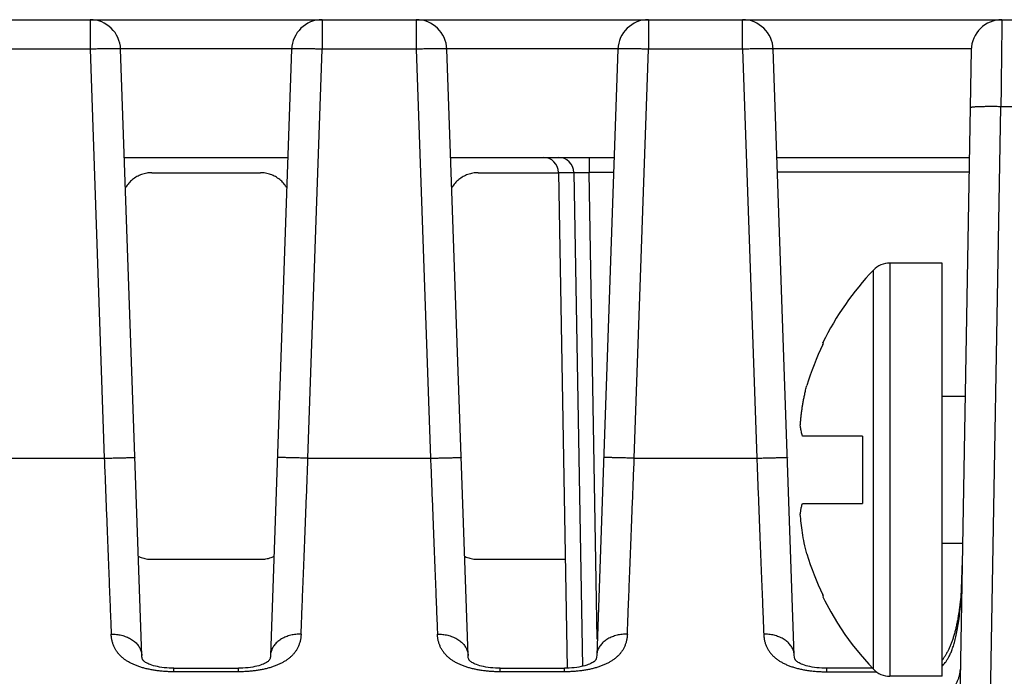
# Model space of a CAD drawing. Header units: inches. Extents: x 0 to 34, y 0 to 22.
# Tile 71 of 78: x 17.189 to 17.832, y 17.836 to 18.265. Entities that reach past the tile are written whole.
import ezdxf

# ---------------------------------------------------------------- set-up
doc = ezdxf.new("R2010")
doc.units = ezdxf.units.IN
doc.header["$LTSCALE"] = 1.87
doc.header["$MEASUREMENT"] = 0
doc.layers.get('0').update_dxf_attribs({"linetype": 'CONTINUOUS'})

msp = doc.modelspace()

# ---------------------------------------------------------------- linework, layer by layer
at = {"color": 7, "linetype": 'CONTINUOUS'}
for p, q in [((15.54867, 18.26498), (18.12322, 18.26498)), ((17.23499, 18.26498), (17.23499, 18.24568)), ((17.38662, 18.26498), (17.38662, 18.24568)), ((17.44799, 18.26498), (17.44799, 18.24568)), ((17.59962, 18.26498), (17.59962, 18.24568)), ((17.66099, 18.24568), (17.66099, 18.26498)), ((17.23499, 18.24568), (17.17362, 18.24568)), ((17.23499, 18.24568), (17.24431, 17.97847)), ((17.36664, 18.24585), (17.25497, 18.24585)), ((17.26881, 17.84964), (17.25498, 18.24568)), ((17.36663, 18.24568), (17.3528, 17.84964)), ((17.3773, 17.97847), (17.38662, 18.24568)), ((17.44799, 18.24568), (17.38662, 18.24568)), ((17.44799, 18.24568), (17.45731, 17.97847)), ((17.57964, 18.24585), (17.46797, 18.24585)), ((17.48181, 17.84964), (17.46798, 18.24568)), ((17.57963, 18.24568), (17.5658, 17.84964)), ((17.5903, 17.97848), (17.59962, 18.24568)), ((17.66099, 18.24568), (17.59962, 18.24568)), ((17.66099, 18.24568), (17.67031, 17.97848)), ((17.69481, 17.84964), (17.68098, 18.24568)), ((17.81033, 18.24533), (17.7967, 17.46463)), ((17.8167, 17.46533), (17.82966, 18.20812)), ((18.12322, 18.20812), (17.82966, 18.20812)), ((17.25745, 18.17498), (17.36416, 18.17498)), ((17.47045, 18.17498), (17.57716, 18.17498)), ((17.56085, 18.17498), (17.56085, 18.16515)), ((17.68345, 18.17498), (17.8091, 18.17498)), ((17.27539, 18.16498), (17.34622, 18.16498)), ((17.48839, 18.16498), (17.54087, 18.16498)), ((17.54087, 18.16515), (17.54652, 17.84126)), ((17.55085, 18.16515), (17.55648, 17.8425)), ((17.56617, 17.86021), (17.56085, 18.16515)), ((17.57682, 18.16515), (17.56085, 18.16515)), ((17.80893, 18.16533), (17.68379, 18.16533)), ((17.79122, 18.10598), (17.75727, 18.10598)), ((17.75727, 18.10598), (17.75727, 17.83598)), ((17.79122, 17.83598), (17.79122, 18.10598)), ((17.74641, 17.84063), (17.74641, 18.10133)), ((17.79122, 18.01898), (17.80638, 18.01898)), ((17.73922, 17.99298), (17.70007, 17.99298)), ((17.73922, 17.99298), (17.73922, 17.94898)), ((17.1643, 17.97847), (17.24431, 17.97847)), ((17.3773, 17.97847), (17.45731, 17.97847)), ((17.5903, 17.97848), (17.67031, 17.97848)), ((17.70007, 17.94898), (17.73922, 17.94898)), ((17.79122, 17.92298), (17.8047, 17.92298)), ((17.27508, 17.91242), (17.34653, 17.91242)), ((17.48808, 17.91242), (17.54528, 17.91242)), ((17.80432, 17.90356), (17.80426, 17.90174)), ((17.80437, 17.90539), (17.80432, 17.90356)), ((17.80442, 17.90725), (17.80437, 17.90539)), ((17.80402, 17.8964), (17.80392, 17.89466)), ((17.80411, 17.89816), (17.80402, 17.8964)), ((17.80419, 17.89994), (17.80411, 17.89816)), ((17.80426, 17.90174), (17.80419, 17.89994)), ((17.80355, 17.88956), (17.80341, 17.8879)), ((17.80368, 17.89124), (17.80355, 17.88956)), ((17.80381, 17.89294), (17.80368, 17.89124)), ((17.80392, 17.89466), (17.80381, 17.89294)), ((17.80341, 17.8879), (17.80326, 17.88626)), ((17.28977, 17.84123), (17.33185, 17.84123)), ((17.28977, 17.83895), (17.28977, 17.84123)), ((17.33185, 17.83895), (17.28977, 17.83895)), ((17.50277, 17.84123), (17.54485, 17.84123)), ((17.50277, 17.83895), (17.50277, 17.84123)), ((17.54485, 17.83895), (17.50277, 17.83895)), ((17.71575, 17.83895), (17.74831, 17.83895)), ((17.74585, 17.84123), (17.71577, 17.84123)), ((17.71577, 17.84123), (17.71577, 17.83895)), ((17.79122, 17.83598), (17.75727, 17.83598))]:
    msp.add_line(p, q, dxfattribs=at)
for points in [[(17.71343, 17.88798), (17.71476, 17.88532), (17.71862, 17.87812), (17.72297, 17.8708), (17.72784, 17.86341), (17.73258, 17.85687), (17.73772, 17.8504), (17.74335, 17.84392), (17.74641, 17.84063)], [(17.80326, 17.88626), (17.80309, 17.88464), (17.80301, 17.88384), (17.80292, 17.88305), (17.80283, 17.88226), (17.80273, 17.88147), (17.80263, 17.8807), (17.80253, 17.87992), (17.80243, 17.87916), (17.80232, 17.8784), (17.80221, 17.87764), (17.80209, 17.8769), (17.80198, 17.87615), (17.80186, 17.87542), (17.80174, 17.87469), (17.80161, 17.87396), (17.80148, 17.87325), (17.80135, 17.87253), (17.80121, 17.87183), (17.80107, 17.87113), (17.80093, 17.87044), (17.80079, 17.86975), (17.80064, 17.86907), (17.80049, 17.86839), (17.80033, 17.86773), (17.80017, 17.86707), (17.80001, 17.86641), (17.79985, 17.86576), (17.79968, 17.86512), (17.79951, 17.86449), (17.79933, 17.86386), (17.79916, 17.86324), (17.79898, 17.86263), (17.79879, 17.86202), (17.79861, 17.86143), (17.79842, 17.86083), (17.79822, 17.86025), (17.79803, 17.85967), (17.79783, 17.8591), (17.79763, 17.85854), (17.79742, 17.85798), (17.79721, 17.85743), (17.797, 17.85689), (17.79679, 17.85636), (17.79657, 17.85583), (17.79635, 17.85531), (17.79612, 17.8548), (17.7959, 17.8543), (17.79567, 17.8538), (17.79544, 17.85331), (17.7952, 17.85283), (17.79496, 17.85236), (17.79472, 17.8519), (17.79448, 17.85144), (17.79424, 17.85099), (17.79399, 17.85055), (17.79374, 17.85012), (17.79348, 17.8497), (17.79323, 17.84929), (17.79297, 17.84889), (17.79271, 17.84849), (17.79245, 17.84811), (17.79219, 17.84774), (17.79193, 17.84737), (17.79166, 17.84702), (17.7914, 17.84667), (17.79122, 17.84644)], [(17.28977, 17.84123), (17.28845, 17.84125), (17.28675, 17.84131), (17.28507, 17.84143), (17.28344, 17.84159), (17.28187, 17.84179), (17.28038, 17.84203), (17.27898, 17.84231), (17.27767, 17.84261), (17.27646, 17.84294), (17.27536, 17.84328), (17.27436, 17.84364), (17.27345, 17.844), (17.27264, 17.84437), (17.27192, 17.84474), (17.2713, 17.8451), (17.27078, 17.84545), (17.27036, 17.84577), (17.27003, 17.84606), (17.26978, 17.84631), (17.2696, 17.84653), (17.26947, 17.84673), (17.26935, 17.84695), (17.26923, 17.84721), (17.2691, 17.84757), (17.26898, 17.84809), (17.26887, 17.84882), (17.26881, 17.84964)], [(17.3528, 17.84964), (17.35275, 17.84882), (17.35264, 17.84809), (17.35251, 17.84757), (17.35239, 17.84721), (17.35227, 17.84695), (17.35215, 17.84673), (17.35201, 17.84653), (17.35183, 17.84631), (17.35158, 17.84606), (17.35125, 17.84577), (17.35083, 17.84545), (17.35031, 17.8451), (17.34969, 17.84474), (17.34897, 17.84437), (17.34816, 17.844), (17.34725, 17.84363), (17.34624, 17.84328), (17.34514, 17.84293), (17.34393, 17.84261), (17.34262, 17.8423), (17.34121, 17.84203), (17.33972, 17.84179), (17.33814, 17.84158), (17.33651, 17.84142), (17.33483, 17.84131), (17.33312, 17.84125), (17.33185, 17.84123)], [(17.50277, 17.84123), (17.50145, 17.84125), (17.49975, 17.84131), (17.49807, 17.84143), (17.49644, 17.84159), (17.49487, 17.84179), (17.49338, 17.84203), (17.49198, 17.84231), (17.49067, 17.84261), (17.48946, 17.84294), (17.48836, 17.84328), (17.48736, 17.84364), (17.48645, 17.844), (17.48564, 17.84437), (17.48492, 17.84474), (17.4843, 17.8451), (17.48378, 17.84545), (17.48336, 17.84577), (17.48303, 17.84606), (17.48278, 17.84631), (17.4826, 17.84653), (17.48247, 17.84673), (17.48235, 17.84695), (17.48223, 17.84721), (17.4821, 17.84757), (17.48198, 17.84809), (17.48187, 17.84882), (17.48181, 17.84964)], [(17.5658, 17.84964), (17.56575, 17.84882), (17.56564, 17.84809), (17.56551, 17.84757), (17.56539, 17.84721), (17.56527, 17.84695), (17.56515, 17.84673), (17.56501, 17.84653), (17.56483, 17.84631), (17.56458, 17.84606), (17.56425, 17.84577), (17.56383, 17.84545), (17.56331, 17.8451), (17.56269, 17.84474), (17.56197, 17.84437), (17.56116, 17.844), (17.56025, 17.84363), (17.55924, 17.84328), (17.55814, 17.84293), (17.55693, 17.84261), (17.55562, 17.8423), (17.55421, 17.84203), (17.55272, 17.84179), (17.55114, 17.84158), (17.54951, 17.84142), (17.54783, 17.84131), (17.54612, 17.84125), (17.54485, 17.84123)], [(17.71577, 17.84123), (17.71448, 17.84125), (17.71277, 17.84131), (17.7111, 17.84142), (17.70947, 17.84158), (17.7079, 17.84179), (17.70641, 17.84203), (17.70501, 17.8423), (17.7037, 17.8426), (17.70248, 17.84293), (17.70138, 17.84327), (17.70038, 17.84363), (17.69947, 17.84399), (17.69866, 17.84436), (17.69794, 17.84473), (17.69732, 17.8451), (17.69679, 17.84544), (17.69637, 17.84577), (17.69604, 17.84606), (17.69579, 17.84631), (17.69561, 17.84653), (17.69547, 17.84673), (17.69535, 17.84694), (17.69523, 17.84721), (17.6951, 17.84757), (17.69498, 17.84809), (17.69487, 17.84881), (17.69481, 17.84964)]]:
    msp.add_lwpolyline(points, dxfattribs=at)
for centre, radius, start, end in [((17.23499, 18.24498), 0.02, 2, 90), ((17.38662, 18.24498), 0.02, 90, 178), ((17.44799, 18.24498), 0.02, 2, 90), ((17.59962, 18.24498), 0.02, 90, 178), ((17.66099, 18.24498), 0.02, 2, 90), ((17.83033, 18.24498), 0.02, 90, 179), ((17.53087, 18.16498), 0.01, 1.00005, 90), ((17.54085, 18.16498), 0.01, 1.00002, 90), ((17.75727, 18.09098), 0.015, 90, 136.35603), ((17.88309, 17.97098), 0.18887, 136.35603, 153.91874), ((17.88309, 17.97098), 0.18835, 154.25566, 163.02163), ((17.88309, 17.97098), 0.18835, 196.97837, 205.74434), ((17.75727, 17.85098), 0.015, 223.64397, 270)]:
    msp.add_arc(centre, radius, start, end, dxfattribs=at)
for points, knots in [([(17.83033, 18.26498), (17.83033, 18.26494), (17.83032, 18.26478), (17.83032, 18.26442), (17.83031, 18.26382), (17.8303, 18.26299), (17.83029, 18.26193), (17.83028, 18.26063), (17.83026, 18.25912), (17.83024, 18.25739), (17.83021, 18.25544), (17.83019, 18.2533), (17.83016, 18.25096), (17.83013, 18.24844), (17.8301, 18.24575), (17.83007, 18.24289), (17.83003, 18.23988), (17.83, 18.23673), (17.82996, 18.23345), (17.82992, 18.23006), (17.82988, 18.22657), (17.82984, 18.223), (17.82979, 18.21935), (17.82975, 18.21564), (17.82971, 18.21189), (17.82968, 18.20938), (17.82966, 18.20812)], [0, 0, 0, 0, 0.002111, 0.008437, 0.018952, 0.033614, 0.052365, 0.075129, 0.101815, 0.132316, 0.166511, 0.204262, 0.245418, 0.289814, 0.337272, 0.387602, 0.440604, 0.496064, 0.553761, 0.613465, 0.674935, 0.737927, 0.802188, 0.867462, 0.933487, 1, 1, 1, 1]), ([(17.25498, 18.24568), (17.25498, 18.24571), (17.25486, 18.24575), (17.25467, 18.24579), (17.25432, 18.24584), (17.25385, 18.24587), (17.25325, 18.2459), (17.25252, 18.24593), (17.25168, 18.24595), (17.25072, 18.24596), (17.24966, 18.24597), (17.24849, 18.24597), (17.24723, 18.24596), (17.24589, 18.24595), (17.24448, 18.24593), (17.243, 18.2459), (17.24146, 18.24587), (17.23988, 18.24583), (17.23827, 18.24578), (17.23664, 18.24573), (17.23554, 18.2457), (17.23499, 18.24568)], [0, 0, 0, 0, 0.004457, 0.015045, 0.032194, 0.055875, 0.085959, 0.122256, 0.164525, 0.212485, 0.265811, 0.324142, 0.387082, 0.454204, 0.525051, 0.599141, 0.675969, 0.755013, 0.835734, 0.917582, 1, 1, 1, 1]), ([(17.38662, 18.24568), (17.38607, 18.2457), (17.38498, 18.24573), (17.38334, 18.24578), (17.38173, 18.24583), (17.38015, 18.24587), (17.37862, 18.2459), (17.37714, 18.24593), (17.37572, 18.24595), (17.37438, 18.24596), (17.37312, 18.24597), (17.37196, 18.24597), (17.37089, 18.24596), (17.36993, 18.24595), (17.36909, 18.24593), (17.36837, 18.2459), (17.36776, 18.24587), (17.3673, 18.24584), (17.36694, 18.24579), (17.36676, 18.24575), (17.36663, 18.24571), (17.36663, 18.24568)], [0, 0, 0, 0, 0.082418, 0.164266, 0.244987, 0.324031, 0.400859, 0.474949, 0.545796, 0.612918, 0.675858, 0.734189, 0.787515, 0.835475, 0.877744, 0.914041, 0.944125, 0.967806, 0.984955, 0.995543, 1, 1, 1, 1]), ([(17.46798, 18.24568), (17.46798, 18.24571), (17.46786, 18.24575), (17.46767, 18.24579), (17.46732, 18.24584), (17.46685, 18.24587), (17.46625, 18.2459), (17.46552, 18.24593), (17.46468, 18.24595), (17.46372, 18.24596), (17.46266, 18.24597), (17.46149, 18.24597), (17.46023, 18.24596), (17.45889, 18.24595), (17.45748, 18.24593), (17.456, 18.2459), (17.45446, 18.24587), (17.45288, 18.24583), (17.45127, 18.24578), (17.44964, 18.24573), (17.44854, 18.2457), (17.44799, 18.24568)], [0, 0, 0, 0, 0.004457, 0.015045, 0.032194, 0.055875, 0.085959, 0.122256, 0.164525, 0.212485, 0.265811, 0.324142, 0.387082, 0.454204, 0.525051, 0.599141, 0.675969, 0.755013, 0.835734, 0.917582, 1, 1, 1, 1]), ([(17.59962, 18.24568), (17.59907, 18.2457), (17.59798, 18.24573), (17.59634, 18.24578), (17.59473, 18.24583), (17.59315, 18.24587), (17.59162, 18.2459), (17.59014, 18.24593), (17.58872, 18.24595), (17.58738, 18.24596), (17.58612, 18.24597), (17.58496, 18.24597), (17.58389, 18.24596), (17.58293, 18.24595), (17.58209, 18.24593), (17.58137, 18.2459), (17.58076, 18.24587), (17.5803, 18.24584), (17.57994, 18.24579), (17.57976, 18.24575), (17.57963, 18.24571), (17.57963, 18.24568)], [0, 0, 0, 0, 0.082418, 0.164266, 0.244987, 0.324031, 0.400859, 0.474949, 0.545796, 0.612918, 0.675858, 0.734189, 0.787515, 0.835475, 0.877744, 0.914041, 0.944125, 0.967806, 0.984955, 0.995543, 1, 1, 1, 1]), ([(17.68098, 18.24568), (17.68098, 18.24571), (17.68086, 18.24575), (17.68067, 18.24579), (17.68032, 18.24584), (17.67985, 18.24587), (17.67925, 18.2459), (17.67852, 18.24593), (17.67768, 18.24595), (17.67672, 18.24596), (17.67566, 18.24597), (17.67449, 18.24597), (17.67323, 18.24596), (17.67189, 18.24595), (17.67048, 18.24593), (17.669, 18.2459), (17.66746, 18.24587), (17.66588, 18.24583), (17.66427, 18.24578), (17.66264, 18.24573), (17.66154, 18.2457), (17.66099, 18.24568)], [0, 0, 0, 0, 0.004457, 0.015045, 0.032194, 0.055875, 0.085959, 0.122256, 0.164525, 0.212485, 0.265811, 0.324142, 0.387082, 0.454204, 0.525051, 0.599141, 0.675969, 0.755013, 0.835734, 0.917582, 1, 1, 1, 1]), ([(17.81035, 18.24603), (17.79598, 18.24601), (17.76723, 18.24597), (17.7241, 18.24591), (17.69535, 18.24587), (17.68097, 18.24585)], [0, 0, 0, 0, 0.333329, 0.666662, 1, 1, 1, 1]), ([(17.82966, 18.20812), (17.82911, 18.20813), (17.82802, 18.20815), (17.82638, 18.20816), (17.82477, 18.20817), (17.82319, 18.20818), (17.82165, 18.20817), (17.82017, 18.20816), (17.81876, 18.20814), (17.81742, 18.20812), (17.81616, 18.20808), (17.81499, 18.20804), (17.81393, 18.20799), (17.81297, 18.20794), (17.81212, 18.20788), (17.8114, 18.20782), (17.8108, 18.20775), (17.81033, 18.20768), (17.80998, 18.2076), (17.80977, 18.20754), (17.80967, 18.20746), (17.80967, 18.20742)], [0, 0, 0, 0, 0.082194, 0.163823, 0.244331, 0.32317, 0.399805, 0.473714, 0.544394, 0.611366, 0.674176, 0.732402, 0.785648, 0.833556, 0.875806, 0.912123, 0.942279, 0.966099, 0.98349, 0.994519, 1, 1, 1, 1]), ([(17.27539, 18.16498), (17.27482, 18.16498), (17.27368, 18.16493), (17.27199, 18.16471), (17.27032, 18.16435), (17.26868, 18.16385), (17.2671, 18.16321), (17.26558, 18.16244), (17.26412, 18.16154), (17.26275, 18.16052), (17.26148, 18.15939), (17.26033, 18.15819), (17.25934, 18.15696), (17.25863, 18.15592), (17.25825, 18.15531), (17.25813, 18.15511)], [0, 0, 0, 0, 0.082068, 0.164214, 0.246273, 0.328414, 0.410394, 0.492452, 0.574554, 0.65679, 0.73873, 0.819531, 0.896642, 0.966369, 1, 1, 1, 1]), ([(17.36348, 18.15511), (17.36336, 18.15531), (17.36299, 18.15592), (17.36228, 18.15696), (17.36128, 18.15819), (17.36014, 18.15939), (17.35886, 18.16052), (17.35749, 18.16154), (17.35604, 18.16244), (17.35451, 18.16321), (17.35293, 18.16385), (17.3513, 18.16435), (17.34962, 18.16471), (17.34793, 18.16493), (17.34679, 18.16498), (17.34622, 18.16498)], [0, 0, 0, 0, 0.03363, 0.103358, 0.180469, 0.26127, 0.343209, 0.425446, 0.507548, 0.589606, 0.671585, 0.753727, 0.835786, 0.917932, 1, 1, 1, 1]), ([(17.48839, 18.16498), (17.48782, 18.16498), (17.48668, 18.16493), (17.48499, 18.16471), (17.48332, 18.16435), (17.48168, 18.16385), (17.4801, 18.16321), (17.47858, 18.16244), (17.47712, 18.16154), (17.47575, 18.16052), (17.47448, 18.15939), (17.47333, 18.15819), (17.47234, 18.15696), (17.47163, 18.15592), (17.47125, 18.15531), (17.47113, 18.15511)], [0, 0, 0, 0, 0.082068, 0.164214, 0.246273, 0.328414, 0.410394, 0.492452, 0.574554, 0.65679, 0.73873, 0.819531, 0.896642, 0.966369, 1, 1, 1, 1]), ([(17.54087, 18.16515), (17.54087, 18.16517), (17.54097, 18.16517), (17.54108, 18.16519), (17.54134, 18.1652), (17.54166, 18.16521), (17.54208, 18.16522), (17.54258, 18.16522), (17.54317, 18.16523), (17.54382, 18.16523), (17.54455, 18.16522), (17.54534, 18.16522), (17.54618, 18.16522), (17.54706, 18.16521), (17.54798, 18.1652), (17.54893, 18.16519), (17.54989, 18.16517), (17.55054, 18.16516), (17.55087, 18.16515)], [0, 0, 0, 0, 0.00504, 0.019431, 0.043261, 0.076346, 0.118364, 0.168887, 0.22743, 0.293472, 0.366411, 0.445463, 0.529727, 0.618304, 0.710399, 0.805235, 0.902036, 1, 1, 1, 1]), ([(17.55085, 18.16515), (17.55085, 18.16517), (17.55095, 18.16517), (17.55106, 18.16519), (17.55131, 18.1652), (17.55163, 18.16521), (17.55205, 18.16522), (17.55256, 18.16522), (17.55314, 18.16523), (17.5538, 18.16523), (17.55452, 18.16522), (17.55531, 18.16522), (17.55615, 18.16522), (17.55704, 18.16521), (17.55796, 18.1652), (17.55891, 18.16519), (17.55988, 18.16517), (17.56052, 18.16516), (17.56085, 18.16515)], [0, 0, 0, 0, 0.005066, 0.019449, 0.043155, 0.076008, 0.117768, 0.16813, 0.226634, 0.292651, 0.365467, 0.444395, 0.528727, 0.617668, 0.710288, 0.80559, 0.902528, 1, 1, 1, 1]), ([(17.71343, 18.05279), (17.71348, 18.05289), (17.71358, 18.05309), (17.71372, 18.05339), (17.71382, 18.05359), (17.71386, 18.05369)], [0, 0, 0, 0, 0.333472, 0.666805, 1, 1, 1, 1]), ([(17.71386, 18.05369), (17.71377, 18.05375), (17.71368, 18.05381), (17.71345, 18.05397), (17.71345, 18.05397)], [0, 0, 0, 0, 0.66653, 1, 1, 1, 1]), ([(17.69873, 17.99999), (17.69878, 18.00082), (17.69891, 18.00248), (17.69914, 18.00496), (17.69941, 18.00743), (17.69974, 18.0099), (17.70011, 18.0124), (17.70053, 18.01494), (17.70102, 18.01755), (17.70157, 18.02025), (17.70221, 18.02308), (17.70269, 18.025), (17.70295, 18.02598)], [0, 0, 0, 0, 0.094962, 0.189162, 0.283197, 0.377694, 0.473286, 0.570633, 0.670799, 0.774952, 0.884287, 1, 1, 1, 1]), ([(17.70007, 17.99298), (17.69994, 17.99345), (17.6997, 17.99439), (17.69939, 17.9958), (17.69912, 17.9972), (17.6989, 17.99859), (17.69878, 17.99952), (17.69873, 17.99999)], [0, 0, 0, 0, 0.20578, 0.407247, 0.605843, 0.802966, 1, 1, 1, 1]), ([(17.24431, 17.97847), (17.24442, 17.97579), (17.24463, 17.97042), (17.24494, 17.96239), (17.24525, 17.9544), (17.24556, 17.94648), (17.24587, 17.93864), (17.24617, 17.9309), (17.24647, 17.9233), (17.24677, 17.91584), (17.24705, 17.90855), (17.24733, 17.90145), (17.2476, 17.89454), (17.24787, 17.88786), (17.24812, 17.88141), (17.24836, 17.87521), (17.2486, 17.86928), (17.24875, 17.86542), (17.24882, 17.86354)], [0, 0, 0, 0, 0.070122, 0.140064, 0.209634, 0.278647, 0.346916, 0.414253, 0.480477, 0.54541, 0.608883, 0.670743, 0.730844, 0.789043, 0.845198, 0.899171, 0.950818, 1, 1, 1, 1]), ([(17.24432, 17.97847), (17.24487, 17.97848), (17.24596, 17.97848), (17.2476, 17.97855), (17.24921, 17.9786), (17.25079, 17.97865), (17.25233, 17.97869), (17.25381, 17.97873), (17.25523, 17.97877), (17.25657, 17.9788), (17.25783, 17.97882), (17.25899, 17.97884), (17.26006, 17.97886), (17.26101, 17.97887), (17.26186, 17.97888), (17.26258, 17.97889), (17.26318, 17.97887), (17.26365, 17.9789), (17.26398, 17.97883), (17.26422, 17.97899), (17.2643, 17.97886), (17.2643, 17.97882)], [0, 0, 0, 0, 0.081875, 0.16363, 0.24426, 0.32341, 0.400262, 0.474412, 0.54528, 0.61238, 0.675353, 0.733627, 0.786946, 0.8348, 0.876926, 0.913067, 0.942941, 0.966363, 0.983171, 0.993434, 1, 1, 1, 1]), ([(17.37729, 17.97847), (17.37674, 17.97848), (17.37565, 17.97848), (17.37402, 17.97855), (17.37241, 17.9786), (17.37083, 17.97865), (17.36929, 17.97869), (17.36781, 17.97873), (17.36639, 17.97876), (17.36505, 17.9788), (17.36379, 17.97882), (17.36262, 17.97884), (17.36156, 17.97886), (17.3606, 17.97887), (17.35976, 17.97888), (17.35903, 17.97889), (17.35844, 17.97887), (17.35797, 17.9789), (17.35763, 17.97883), (17.3574, 17.97899), (17.35732, 17.97886), (17.35731, 17.97882)], [0, 0, 0, 0, 0.081783, 0.16352, 0.244141, 0.323293, 0.40015, 0.474304, 0.545173, 0.612274, 0.675249, 0.733524, 0.786844, 0.834698, 0.876822, 0.91296, 0.942832, 0.966249, 0.98305, 0.993327, 1, 1, 1, 1]), ([(17.37279, 17.86354), (17.37287, 17.86542), (17.37302, 17.86928), (17.37325, 17.87522), (17.3735, 17.88141), (17.37375, 17.88786), (17.37401, 17.89455), (17.37428, 17.90145), (17.37456, 17.90856), (17.37485, 17.91585), (17.37514, 17.9233), (17.37544, 17.93091), (17.37575, 17.93864), (17.37605, 17.94648), (17.37636, 17.9544), (17.37668, 17.96239), (17.37699, 17.97042), (17.3772, 17.97579), (17.3773, 17.97847)], [0, 0, 0, 0, 0.049191, 0.100845, 0.154825, 0.210987, 0.26919, 0.329295, 0.391157, 0.454628, 0.519555, 0.585771, 0.653099, 0.721358, 0.790363, 0.859929, 0.929871, 1, 1, 1, 1]), ([(17.45731, 17.97847), (17.45742, 17.97579), (17.45763, 17.97042), (17.45794, 17.96239), (17.45825, 17.9544), (17.45856, 17.94648), (17.45887, 17.93864), (17.45917, 17.9309), (17.45947, 17.9233), (17.45977, 17.91584), (17.46005, 17.90855), (17.46033, 17.90145), (17.4606, 17.89454), (17.46087, 17.88786), (17.46112, 17.88141), (17.46136, 17.87521), (17.4616, 17.86928), (17.46175, 17.86542), (17.46182, 17.86354)], [0, 0, 0, 0, 0.070122, 0.140064, 0.209634, 0.278647, 0.346916, 0.414253, 0.480477, 0.54541, 0.608883, 0.670743, 0.730844, 0.789043, 0.845198, 0.899171, 0.950818, 1, 1, 1, 1]), ([(17.45732, 17.97847), (17.45787, 17.97848), (17.45896, 17.97848), (17.4606, 17.97855), (17.46221, 17.9786), (17.46379, 17.97865), (17.46533, 17.97869), (17.46681, 17.97873), (17.46823, 17.97877), (17.46957, 17.9788), (17.47083, 17.97882), (17.47199, 17.97884), (17.47306, 17.97886), (17.47401, 17.97887), (17.47486, 17.97888), (17.47558, 17.97889), (17.47618, 17.97887), (17.47665, 17.9789), (17.47698, 17.97883), (17.47722, 17.97899), (17.4773, 17.97886), (17.4773, 17.97882)], [0, 0, 0, 0, 0.081875, 0.16363, 0.24426, 0.32341, 0.400262, 0.474412, 0.54528, 0.61238, 0.675353, 0.733627, 0.786946, 0.8348, 0.876926, 0.913067, 0.942941, 0.966363, 0.983171, 0.993434, 1, 1, 1, 1]), ([(17.59029, 17.97847), (17.58974, 17.97848), (17.58865, 17.97848), (17.58702, 17.97855), (17.58541, 17.9786), (17.58383, 17.97865), (17.58229, 17.97869), (17.58081, 17.97873), (17.57939, 17.97876), (17.57805, 17.9788), (17.57679, 17.97882), (17.57562, 17.97884), (17.57456, 17.97886), (17.5736, 17.97887), (17.57276, 17.97888), (17.57203, 17.97889), (17.57144, 17.97887), (17.57097, 17.9789), (17.57063, 17.97883), (17.5704, 17.97899), (17.57032, 17.97886), (17.57031, 17.97882)], [0, 0, 0, 0, 0.081783, 0.16352, 0.244141, 0.323293, 0.40015, 0.474304, 0.545173, 0.612274, 0.675249, 0.733524, 0.786844, 0.834698, 0.876822, 0.91296, 0.942832, 0.966249, 0.98305, 0.993327, 1, 1, 1, 1]), ([(17.58579, 17.86354), (17.58587, 17.86542), (17.58602, 17.86928), (17.58625, 17.87522), (17.5865, 17.88141), (17.58675, 17.88786), (17.58701, 17.89455), (17.58728, 17.90145), (17.58756, 17.90856), (17.58785, 17.91585), (17.58814, 17.9233), (17.58844, 17.93091), (17.58875, 17.93864), (17.58905, 17.94648), (17.58936, 17.9544), (17.58968, 17.96239), (17.58999, 17.97042), (17.5902, 17.97579), (17.5903, 17.97848)], [0, 0, 0, 0, 0.049191, 0.100846, 0.154825, 0.210987, 0.269191, 0.329295, 0.391157, 0.454628, 0.519556, 0.585772, 0.6531, 0.721358, 0.790362, 0.859926, 0.929864, 1, 1, 1, 1]), ([(17.67031, 17.97848), (17.67041, 17.9758), (17.67062, 17.97045), (17.67093, 17.96245), (17.67125, 17.95448), (17.67156, 17.94657), (17.67186, 17.93873), (17.67217, 17.93101), (17.67247, 17.9234), (17.67276, 17.91593), (17.67305, 17.90863), (17.67333, 17.90151), (17.6736, 17.89459), (17.67386, 17.88789), (17.67412, 17.88143), (17.67436, 17.87522), (17.6746, 17.86929), (17.67475, 17.86542), (17.67482, 17.86354)], [0, 0, 0, 0, 0.069853, 0.139578, 0.208977, 0.277863, 0.346051, 0.41336, 0.479607, 0.544612, 0.608201, 0.670201, 0.730449, 0.788785, 0.845056, 0.899112, 0.950808, 1, 1, 1, 1]), ([(17.67032, 17.97848), (17.67087, 17.97849), (17.67196, 17.97854), (17.67359, 17.97859), (17.6752, 17.97864), (17.67678, 17.97869), (17.67832, 17.97873), (17.6798, 17.97877), (17.68122, 17.9788), (17.68256, 17.97883), (17.68382, 17.97886), (17.68498, 17.97888), (17.68605, 17.97889), (17.68701, 17.9789), (17.68785, 17.97891), (17.68857, 17.97891), (17.68918, 17.9789), (17.68964, 17.97889), (17.69, 17.97888), (17.69016, 17.97885), (17.6903, 17.97884), (17.6903, 17.97882)], [0, 0, 0, 0, 0.08205, 0.164008, 0.244819, 0.324142, 0.401163, 0.475481, 0.546516, 0.61378, 0.676912, 0.735338, 0.788806, 0.836813, 0.879097, 0.91539, 0.945408, 0.968982, 0.985969, 0.996282, 1, 1, 1, 1]), ([(17.69873, 17.94197), (17.69882, 17.94276), (17.69904, 17.94432), (17.69949, 17.94666), (17.69986, 17.94821), (17.70007, 17.94898)], [0, 0, 0, 0, 0.331086, 0.664219, 1, 1, 1, 1]), ([(17.70295, 17.91598), (17.70233, 17.91835), (17.70126, 17.92293), (17.70005, 17.92964), (17.69921, 17.93593), (17.69886, 17.94), (17.69873, 17.94197)], [0, 0, 0, 0, 0.278091, 0.535552, 0.775255, 1, 1, 1, 1]), ([(17.26655, 17.91434), (17.26665, 17.91429), (17.26727, 17.914), (17.26842, 17.91354), (17.27004, 17.91304), (17.2717, 17.91269), (17.27339, 17.91247), (17.27452, 17.91242), (17.27508, 17.91242)], [0, 0, 0, 0, 0.039322, 0.231047, 0.423307, 0.615463, 0.807848, 1, 1, 1, 1]), ([(17.34653, 17.91242), (17.34709, 17.91242), (17.34822, 17.91247), (17.34989, 17.91268), (17.35155, 17.91304), (17.35316, 17.91353), (17.35433, 17.914), (17.35495, 17.91428), (17.35507, 17.91434)], [0, 0, 0, 0, 0.191323, 0.382846, 0.574134, 0.765532, 0.956438, 1, 1, 1, 1]), ([(17.47955, 17.91434), (17.47965, 17.91429), (17.48027, 17.914), (17.48142, 17.91354), (17.48304, 17.91304), (17.4847, 17.91269), (17.48639, 17.91247), (17.48752, 17.91242), (17.48808, 17.91242)], [0, 0, 0, 0, 0.039322, 0.231047, 0.423307, 0.615463, 0.807848, 1, 1, 1, 1]), ([(17.79122, 17.8425), (17.79123, 17.84252), (17.79161, 17.84288), (17.79235, 17.84367), (17.79341, 17.84498), (17.79448, 17.84654), (17.79555, 17.84836), (17.79662, 17.85049), (17.79767, 17.85297), (17.79869, 17.85584), (17.79968, 17.85915), (17.80061, 17.86298), (17.80148, 17.86742), (17.80227, 17.87256), (17.80297, 17.87853), (17.80355, 17.88542), (17.804, 17.89311), (17.80428, 17.9009), (17.8044, 17.90608), (17.80445, 17.90848)], [0, 0, 0, 0, 0.000939, 0.022887, 0.047357, 0.074725, 0.105422, 0.139955, 0.178923, 0.223038, 0.273144, 0.330257, 0.395624, 0.470779, 0.557737, 0.658873, 0.773354, 0.894846, 1, 1, 1, 1]), ([(17.71386, 17.88827), (17.71382, 17.88837), (17.71372, 17.88857), (17.71358, 17.88887), (17.71348, 17.88907), (17.71343, 17.88917)], [0, 0, 0, 0, 0.333636, 0.666968, 1, 1, 1, 1]), ([(17.71386, 17.88827), (17.71376, 17.8882), (17.71367, 17.88814), (17.71343, 17.88798), (17.71343, 17.88798)], [0, 0, 0, 0, 0.749885, 1, 1, 1, 1]), ([(17.28977, 17.83895), (17.28885, 17.83895), (17.28701, 17.83898), (17.28425, 17.83911), (17.28151, 17.83933), (17.2788, 17.83964), (17.27614, 17.84004), (17.27356, 17.84053), (17.27107, 17.8411), (17.26867, 17.84177), (17.26638, 17.84252), (17.26421, 17.84336), (17.26215, 17.8443), (17.26023, 17.84532), (17.25843, 17.84645), (17.25677, 17.84766), (17.25525, 17.84898), (17.25387, 17.8504), (17.25264, 17.85192), (17.25157, 17.85357), (17.25066, 17.85532), (17.24992, 17.8572), (17.24935, 17.85921), (17.24897, 17.86133), (17.24885, 17.86279), (17.24882, 17.86354)], [0, 0, 0, 0, 0.051954, 0.104115, 0.156131, 0.207657, 0.258363, 0.307955, 0.356252, 0.403122, 0.44851, 0.492438, 0.534954, 0.576102, 0.615953, 0.654647, 0.692418, 0.729535, 0.766313, 0.803107, 0.84029, 0.878217, 0.917246, 0.957731, 1, 1, 1, 1]), ([(17.24882, 17.86354), (17.24939, 17.86354), (17.25054, 17.86353), (17.25224, 17.86339), (17.25391, 17.86316), (17.25555, 17.86281), (17.25714, 17.86237), (17.25867, 17.86182), (17.26013, 17.86119), (17.2615, 17.86046), (17.26278, 17.85964), (17.26396, 17.85875), (17.26503, 17.85779), (17.26598, 17.85675), (17.2668, 17.85567), (17.26749, 17.85453), (17.26804, 17.85335), (17.26845, 17.85213), (17.26872, 17.85089), (17.2688, 17.85005), (17.26881, 17.84964)], [0, 0, 0, 0, 0.063958, 0.127615, 0.19077, 0.253214, 0.314769, 0.375267, 0.434554, 0.492509, 0.549044, 0.60411, 0.657697, 0.709836, 0.760605, 0.810123, 0.858579, 0.90621, 0.953268, 1, 1, 1, 1]), ([(17.37279, 17.86354), (17.37276, 17.86278), (17.37264, 17.86131), (17.37226, 17.85918), (17.37169, 17.85718), (17.37094, 17.8553), (17.37003, 17.85355), (17.36896, 17.85191), (17.36773, 17.85038), (17.36635, 17.84896), (17.36483, 17.84765), (17.36317, 17.84644), (17.36138, 17.84532), (17.35945, 17.8443), (17.35739, 17.84336), (17.35521, 17.84251), (17.35292, 17.84176), (17.35053, 17.8411), (17.34804, 17.84052), (17.34546, 17.84004), (17.34281, 17.83964), (17.34009, 17.83933), (17.33735, 17.83911), (17.33459, 17.83898), (17.33276, 17.83895), (17.33185, 17.83895)], [0, 0, 0, 0, 0.042695, 0.083339, 0.122354, 0.160183, 0.197265, 0.234022, 0.270848, 0.308036, 0.345773, 0.384287, 0.423952, 0.465106, 0.507785, 0.551878, 0.597319, 0.64412, 0.692275, 0.741751, 0.792477, 0.844128, 0.896251, 0.948368, 1, 1, 1, 1]), ([(17.37279, 17.86354), (17.37222, 17.86355), (17.37108, 17.86353), (17.36938, 17.8634), (17.3677, 17.86316), (17.36606, 17.86282), (17.36447, 17.86237), (17.36294, 17.86183), (17.36149, 17.86119), (17.36011, 17.86046), (17.35883, 17.85964), (17.35765, 17.85875), (17.35659, 17.85779), (17.35564, 17.85676), (17.35481, 17.85567), (17.35412, 17.85453), (17.35357, 17.85335), (17.35316, 17.85213), (17.3529, 17.85089), (17.35282, 17.85005), (17.3528, 17.84964)], [0, 0, 0, 0, 0.063945, 0.127614, 0.190772, 0.253216, 0.314772, 0.375273, 0.434563, 0.492519, 0.549054, 0.604119, 0.657704, 0.70984, 0.760606, 0.81012, 0.858573, 0.906201, 0.953256, 1, 1, 1, 1]), ([(17.50277, 17.83895), (17.50185, 17.83895), (17.50001, 17.83898), (17.49725, 17.83911), (17.49451, 17.83933), (17.4918, 17.83964), (17.48914, 17.84004), (17.48656, 17.84053), (17.48407, 17.8411), (17.48167, 17.84177), (17.47938, 17.84252), (17.47721, 17.84336), (17.47515, 17.8443), (17.47323, 17.84532), (17.47143, 17.84645), (17.46977, 17.84766), (17.46825, 17.84898), (17.46687, 17.8504), (17.46564, 17.85192), (17.46457, 17.85357), (17.46366, 17.85532), (17.46292, 17.8572), (17.46235, 17.85921), (17.46197, 17.86133), (17.46185, 17.86279), (17.46182, 17.86354)], [0, 0, 0, 0, 0.051954, 0.104115, 0.156131, 0.207657, 0.258363, 0.307955, 0.356252, 0.403122, 0.44851, 0.492438, 0.534954, 0.576102, 0.615953, 0.654647, 0.692418, 0.729535, 0.766313, 0.803107, 0.84029, 0.878217, 0.917246, 0.957731, 1, 1, 1, 1]), ([(17.46182, 17.86354), (17.46239, 17.86354), (17.46354, 17.86353), (17.46524, 17.86339), (17.46691, 17.86316), (17.46855, 17.86281), (17.47014, 17.86237), (17.47167, 17.86182), (17.47313, 17.86119), (17.4745, 17.86046), (17.47578, 17.85964), (17.47696, 17.85875), (17.47803, 17.85779), (17.47898, 17.85675), (17.4798, 17.85567), (17.48049, 17.85453), (17.48104, 17.85335), (17.48145, 17.85213), (17.48172, 17.85089), (17.4818, 17.85005), (17.48181, 17.84964)], [0, 0, 0, 0, 0.063958, 0.127615, 0.19077, 0.253214, 0.314769, 0.375267, 0.434554, 0.492509, 0.549044, 0.60411, 0.657697, 0.709836, 0.760605, 0.810123, 0.858579, 0.90621, 0.953268, 1, 1, 1, 1]), ([(17.58579, 17.86354), (17.58576, 17.86278), (17.58564, 17.86131), (17.58526, 17.85918), (17.58469, 17.85718), (17.58394, 17.8553), (17.58303, 17.85355), (17.58196, 17.85191), (17.58073, 17.85038), (17.57935, 17.84896), (17.57783, 17.84765), (17.57617, 17.84644), (17.57438, 17.84532), (17.57245, 17.8443), (17.57039, 17.84336), (17.56821, 17.84251), (17.56592, 17.84176), (17.56353, 17.8411), (17.56104, 17.84052), (17.55846, 17.84004), (17.55581, 17.83964), (17.55309, 17.83933), (17.55035, 17.83911), (17.54759, 17.83898), (17.54576, 17.83895), (17.54485, 17.83895)], [0, 0, 0, 0, 0.042695, 0.083339, 0.122354, 0.160183, 0.197265, 0.234022, 0.270848, 0.308036, 0.345773, 0.384287, 0.423952, 0.465106, 0.507785, 0.551878, 0.597319, 0.64412, 0.692275, 0.741751, 0.792477, 0.844128, 0.896251, 0.948368, 1, 1, 1, 1]), ([(17.58579, 17.86354), (17.58522, 17.86355), (17.58408, 17.86353), (17.58238, 17.8634), (17.5807, 17.86316), (17.57906, 17.86282), (17.57747, 17.86237), (17.57594, 17.86183), (17.57449, 17.86119), (17.57311, 17.86046), (17.57183, 17.85964), (17.57065, 17.85875), (17.56959, 17.85779), (17.56864, 17.85676), (17.56781, 17.85567), (17.56712, 17.85453), (17.56657, 17.85335), (17.56616, 17.85213), (17.5659, 17.85089), (17.56582, 17.85005), (17.5658, 17.84964)], [0, 0, 0, 0, 0.063945, 0.127614, 0.190772, 0.253216, 0.314772, 0.375273, 0.434563, 0.492519, 0.549054, 0.604119, 0.657704, 0.70984, 0.760606, 0.81012, 0.858573, 0.906201, 0.953256, 1, 1, 1, 1]), ([(17.69481, 17.84964), (17.6948, 17.85005), (17.69472, 17.85089), (17.69445, 17.85213), (17.69404, 17.85335), (17.69349, 17.85453), (17.6928, 17.85567), (17.69198, 17.85676), (17.69103, 17.85779), (17.68996, 17.85875), (17.68878, 17.85964), (17.6875, 17.86046), (17.68613, 17.86119), (17.68467, 17.86183), (17.68314, 17.86237), (17.68155, 17.86281), (17.67991, 17.86316), (17.67824, 17.8634), (17.67654, 17.86353), (17.67539, 17.86355), (17.67482, 17.86354)], [0, 0, 0, 0, 0.046743, 0.093795, 0.14142, 0.189873, 0.239391, 0.290159, 0.342294, 0.395876, 0.45094, 0.507477, 0.565436, 0.624728, 0.685227, 0.74678, 0.809225, 0.872386, 0.936057, 1, 1, 1, 1]), ([(17.67482, 17.86354), (17.67485, 17.86276), (17.67498, 17.86123), (17.67539, 17.85903), (17.676, 17.85695), (17.6768, 17.85501), (17.67779, 17.85319), (17.67895, 17.85151), (17.68027, 17.84995), (17.68176, 17.8485), (17.6834, 17.84717), (17.6852, 17.84594), (17.68713, 17.84482), (17.68921, 17.8438), (17.69142, 17.84287), (17.69377, 17.84205), (17.69623, 17.84132), (17.6988, 17.84069), (17.70146, 17.84015), (17.70421, 17.83972), (17.70703, 17.83938), (17.70991, 17.83913), (17.71282, 17.83899), (17.71477, 17.83895), (17.71575, 17.83895)], [0, 0, 0, 0, 0.044122, 0.0863, 0.126911, 0.166358, 0.205045, 0.243389, 0.281839, 0.320811, 0.360616, 0.401479, 0.443602, 0.487184, 0.532394, 0.579261, 0.627702, 0.677615, 0.728899, 0.781441, 0.835065, 0.889552, 0.944673, 1, 1, 1, 1]), ([(17.33185, 17.83895), (17.33185, 17.83919), (17.33185, 17.83962), (17.33185, 17.84021), (17.33185, 17.84066), (17.33185, 17.84098), (17.33185, 17.84113), (17.33185, 17.84123), (17.33185, 17.84123), (17.33185, 17.84123)], [0, 0, 0, 0, 0.312956, 0.569131, 0.766579, 0.903896, 0.980147, 0.99479, 1, 1, 1, 1]), ([(17.54485, 17.83895), (17.54485, 17.83919), (17.54485, 17.83962), (17.54485, 17.84021), (17.54485, 17.84066), (17.54485, 17.84098), (17.54485, 17.84113), (17.54485, 17.84123), (17.54485, 17.84123), (17.54485, 17.84123)], [0, 0, 0, 0, 0.312956, 0.569131, 0.766579, 0.903896, 0.980147, 0.99479, 1, 1, 1, 1]), ([(17.7831, 17.82098), (17.78354, 17.82098), (17.78444, 17.821), (17.78578, 17.82112), (17.78713, 17.82134), (17.78848, 17.82166), (17.78984, 17.82208), (17.79118, 17.8226), (17.79252, 17.82325), (17.79384, 17.82401), (17.79513, 17.8249), (17.79639, 17.82594), (17.7976, 17.82711), (17.79874, 17.82844), (17.79981, 17.82993), (17.80077, 17.83159), (17.80161, 17.8334), (17.80231, 17.83537), (17.80284, 17.83746), (17.80311, 17.83924), (17.80321, 17.84031), (17.80323, 17.84063)], [0, 0, 0, 0, 0.04278, 0.086047, 0.129914, 0.174581, 0.220006, 0.266444, 0.314009, 0.36291, 0.413294, 0.465381, 0.519458, 0.575741, 0.634464, 0.696026, 0.760288, 0.827035, 0.896435, 0.968664, 1, 1, 1, 1])]:
    msp.add_open_spline(points, degree=3, knots=knots, dxfattribs=at)

doc.saveas('drawing.dxf')
